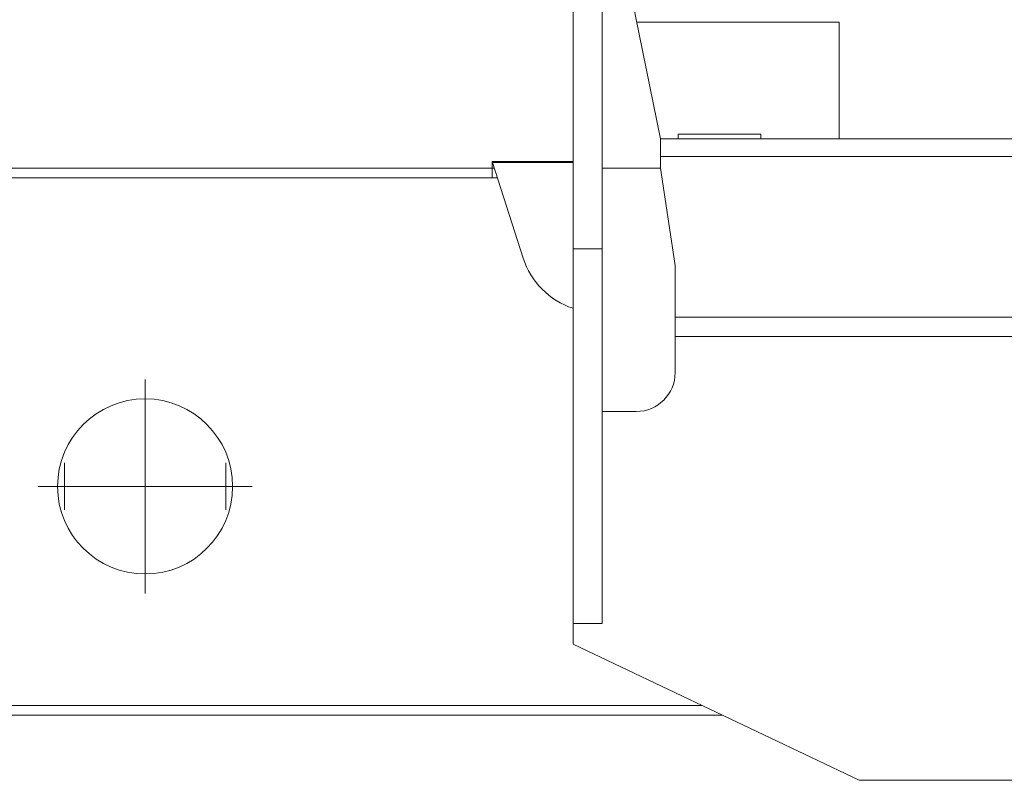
# Model space of a CAD drawing. Extents: x 0 to 59450, y 0 to 42050.
# Tile 4 of 256: x 4785 to 5798, y 3234 to 4015. Entities that reach past the tile are written whole.
import ezdxf

# ---------------------------------------------------------------- set-up
doc = ezdxf.new("R2010")
doc.units = 0
doc.header["$LTSCALE"] = 20
doc.header["$MEASUREMENT"] = 0
doc.layers.get('0').update_dxf_attribs({"linetype": 'CONTINUOUS'})
doc.layers.get('Defpoints').update_dxf_attribs({"linetype": 'CONTINUOUS'})
doc.dimstyles.new('DXF001', dxfattribs={"dimtxt": 3.1, "dimasz": 2, "dimexe": 2, "dimexo": 0.8, "dimgap": 0.09, "dimtad": 1, "dimdsep": 46, "dimtxsty": 'STANDARD', "dimcen": 0.09, "dimazin": 2, "dimtfac": 0.645161, "dimtdec": 4, "dimtmove": 0, "dimatfit": 3, "dimfxl": 1, "dimtvp": 0.66129, "dimtolj": 1, "dimtzin": 0, "dimarcsym": 0})

# ---------------------------------------------------------------- blocks, each defined once
blk = doc.blocks.new('_OPEN')
at = {"color": 0, "linetype": 'ByBlock', "lineweight": -2}
for p, q in [((-1, 0.166667), (0, 0)), ((0, 0), (-1, -0.166667)), ((0, 0), (-1, 0))]:
    blk.add_line(p, q, dxfattribs=at)
blk = doc.blocks.new('*D52')
at = {"color": 0, "linetype": 'Continuous', "lineweight": -2}
for p, q in [((3999.3, 3886.6), (3999.3, 4698.6)), ((8099.3, 4256.8), (8099.3, 4698.6)), ((4001.3, 4696.6), (8097.3, 4696.6))]:
    blk.add_line(p, q, dxfattribs=at)
at = {"layer": 'Defpoints', "color": 0, "linetype": 'Continuous'}
for p in [(8099.3, 4696.6), (8099.3, 4256), (3999.3, 3885.8)]:
    blk.add_point(p, dxfattribs=at)
at = {"color": 0, "linetype": 'Continuous', "lineweight": -2, "xscale": 2, "yscale": 2, "zscale": 2, "rotation": 180}
blk.add_blockref('_OPEN', (3999.3, 4696.6), dxfattribs=at)
at = {"color": 0, "linetype": 'Continuous', "lineweight": -2, "xscale": 2, "yscale": 2, "zscale": 2}
blk.add_blockref('_OPEN', (8099.3, 4696.6), dxfattribs=at)
at = {"color": 0, "linetype": 'Continuous', "lineweight": 13, "insert": (6223.2, 4746.7), "char_height": 100, "attachment_point": 5}
blk.add_mtext('\\A1;\\A1;4100', dxfattribs=at)

msp = doc.modelspace()

# ---------------------------------------------------------------- linework, layer by layer
at = {"color": 3, "linetype": 'Continuous', "lineweight": 13}
for p, q in [((5444.257, 3892.923), (5404.257, 4088.923)), ((5354.257, 3779.923), (5354.257, 4040.82)), ((5384.257, 4040.82), (5384.257, 3779.923)), ((5419.757, 4012.923), (5547.492, 4012.923)), ((5580.269, 4012.923), (5547.492, 4012.923)), ((5580.269, 4012.923), (5627.882, 4012.923)), ((5627.882, 4012.923), (5627.882, 3892.923)), ((5462.257, 3897.92), (5462.257, 3892.92)), ((5462.257, 3897.92), (5547.257, 3897.92)), ((5547.257, 3897.92), (5547.257, 3892.92)), ((5444.257, 3892.92), (5444.257, 3892.923)), ((5976.257, 3892.92), (5444.257, 3892.92)), ((5444.257, 3874.92), (5444.257, 3892.92)), ((5271.208, 3869.92), (5271.208, 3862.92)), ((5271.208, 3869.92), (5271.528, 3868.92)), ((5354.257, 3869.92), (5271.208, 3869.92)), ((5303.015, 3770.536), (5271.528, 3868.92)), ((5271.528, 3868.92), (5354.257, 3868.92)), ((5444.257, 3862.923), (5444.257, 3874.92)), ((5444.257, 3874.92), (5976.257, 3874.92)), ((5271.208, 3862.92), (4256.208, 3862.92)), ((5271.208, 3862.92), (5273.448, 3862.92)), ((5271.208, 3852.92), (5271.208, 3862.92)), ((5384.257, 3862.923), (5444.257, 3862.923)), ((5444.257, 3862.923), (5459.257, 3762.923)), ((4256.208, 3852.92), (5271.208, 3852.92)), ((5276.648, 3852.92), (5271.208, 3852.92)), ((5354.257, 3394.928), (5354.257, 3779.923)), ((5354.257, 3779.923), (5384.257, 3779.923)), ((5384.257, 3779.923), (5384.257, 3394.928)), ((5459.257, 3762.923), (5459.257, 3709.922)), ((6699.257, 3709.922), (5459.257, 3709.922)), ((5459.257, 3689.922), (5459.257, 3709.922)), ((5459.257, 3689.922), (5459.257, 3652.923)), ((6699.257, 3689.922), (5459.257, 3689.922)), ((4914.208, 3535.92), (4914.208, 3645.92)), ((5419.257, 3612.923), (5384.257, 3612.923)), ((4831.208, 3535.92), (4831.208, 3560.007)), ((4997.208, 3535.92), (4997.208, 3560.007)), ((4914.208, 3535.92), (4804.208, 3535.92)), ((4831.208, 3535.92), (4807.121, 3535.92)), ((4831.208, 3535.92), (4855.296, 3535.92)), ((4831.208, 3535.92), (4831.208, 3511.833)), ((4914.208, 3535.92), (5024.208, 3535.92)), ((4914.208, 3535.92), (4914.208, 3425.92)), ((4997.208, 3535.92), (4973.121, 3535.92)), ((4997.208, 3535.92), (5021.296, 3535.92)), ((4997.208, 3535.92), (4997.208, 3511.833)), ((5384.257, 3394.928), (5354.257, 3394.928)), ((5354.257, 3373.92), (5354.257, 3394.92)), ((5384.257, 3394.92), (5384.257, 3394.927)), ((5648.63, 3233.92), (5354.257, 3373.92)), ((5486.727, 3310.92), (4156.208, 3310.92)), ((4156.208, 3300.92), (5507.751, 3300.92)), ((5923.257, 3233.92), (5648.63, 3233.92))]:
    msp.add_line(p, q, dxfattribs=at)
msp.add_circle((4914.208, 3535.92), 90, dxfattribs=at)
for centre, radius, start, end in [((5379.208, 3794.92), 80, 197.74666, 251.82679), ((5419.257, 3652.923), 40, 270, 360)]:
    msp.add_arc(centre, radius, start, end, dxfattribs=at)

# ---------------------------------------------------------------- dimensions: what is measured, and where the dimension line sits
at = {"color": 7, "linetype": 'Continuous', "lineweight": 13}
dim = msp.add_linear_dim(base=(8099.257, 4696.568), p1=(3999.257, 3885.794), p2=(8099.257, 4255.965), text='\\A1;4100', dimstyle='DXF001', override={"dimtxt": 100, "dimasz": 2, "dimblk1": 'OPEN', "dimblk2": 'OPEN', "dimsah": 1}, dxfattribs=at)
dim.commit()
dim.dimension.update_dxf_attribs({"geometry": '*D52', "text_midpoint": (6223.157, 4696.568), "dimtype": 160})

doc.saveas('drawing.dxf')
